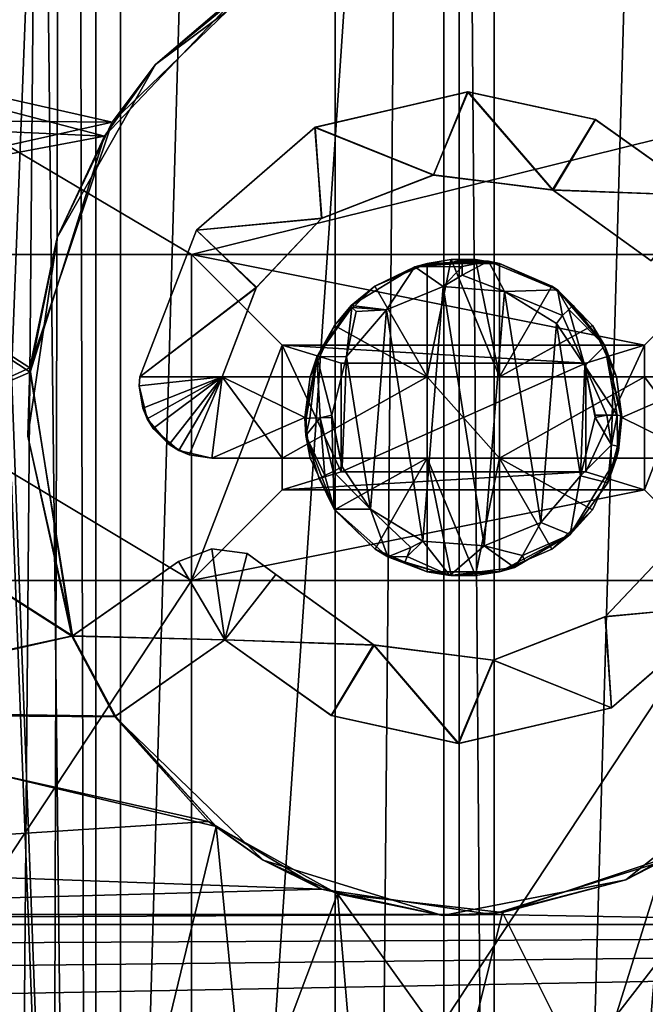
# Model space of a CAD drawing. Extents: x -3 to 104, y -79 to 161.
# Tile 122 of 203: x 38.69 to 45.59, y 58.63 to 69.51. Entities that reach past the tile are written whole.
import ezdxf

# ---------------------------------------------------------------- set-up
doc = ezdxf.new("R2010")
doc.units = 0
doc.header["$MEASUREMENT"] = 0

msp = doc.modelspace()

# ---------------------------------------------------------------- linework, layer by layer
for points in [[(42.169998, 130, -10.3), (38.459999, 0, -10.3), (38.459999, 130, -10.3)], [(42.169998, 0, -10.3), (38.459999, 0, -10.3), (42.169998, 130, -10.3)], [(42.169998, 0, -71.599998), (42.169998, 130, -71.599998), (43.369999, 130, -71.599998)], [(43.369999, 0, -71.599998), (42.169998, 0, -71.599998), (43.369999, 130, -71.599998)], [(42.169998, 130, -71.599998), (42.169998, 0, -10.3), (42.169998, 130, -10.3)], [(42.169998, 0, -71.599998), (42.169998, 0, -10.3), (42.169998, 130, -71.599998)], [(47.080002, 130, -10.3), (43.369999, 0, -10.3), (43.369999, 130, -10.3)], [(47.080002, 0, -10.3), (43.369999, 0, -10.3), (47.080002, 130, -10.3)], [(43.369999, 130, -10.3), (43.369999, 0, -71.599998), (43.369999, 130, -71.599998)], [(43.369999, 0, -10.3), (43.369999, 0, -71.599998), (43.369999, 130, -10.3)], [(39.471001, 29.076, 0.1), (39.238899, 116.759003, 0.1), (60.471001, 126.727997, 0.1)], [(39.471001, 29.076, 0.1), (60.471001, 126.727997, 0.1), (60.471001, 19.228001, 0.1)], [(39.528702, 112.523003), (39.528702, 23.4326), (96.9217, 124.593002)], [(39.528702, 23.4326), (96.9217, 5.4074), (96.9217, 124.593002)], [(5.1713, 6.7213, -72.699997), (95.428703, 123.278999, -72.699997), (5.1713, 123.278999, -72.699997)], [(5.1713, 6.7213, -72.699997), (95.428703, 6.7213, -72.699997), (95.428703, 123.278999, -72.699997)], [(38.492001, 29.4324, 0.1), (37.971001, 116.477997, 0.1), (39.238899, 116.759003, 0.1)], [(38.492001, 29.4324, 0.1), (39.238899, 116.759003, 0.1), (38.997101, 29.2971, 0.1)], [(38.997101, 29.2971, 0.1), (39.238899, 116.759003, 0.1), (39.471001, 29.076, 0.1)], [(38.526299, 112.041), (39.528702, 23.4326), (39.528702, 112.523003)], [(38.526299, 23.9153), (39.528702, 23.4326), (38.526299, 112.041)], [(39.799999, 96.800003, -76.900002), (38.599998, 65.599998, -76.900002), (38.599998, 96.800003, -76.900002)], [(39.799999, 96.800003, -76.900002), (39.799999, 33.200001, -76.900002), (38.599998, 65.599998, -76.900002)], [(43.538601, 88.392601, -74.699997), (39.799999, 33.200001, -74.699997), (39.799999, 96.800003, -74.699997)], [(39.799999, 33.200001, -76.900002), (39.799999, 96.800003, -76.900002), (39.799999, 33.200001, -74.699997)], [(39.799999, 33.200001, -74.699997), (39.799999, 96.800003, -76.900002), (39.799999, 96.800003, -74.699997)], [(43.538601, 37.607399, -74.699997), (39.799999, 33.200001, -74.699997), (43.538601, 88.392601, -74.699997)], [(43.927101, 87.905403, -74.699997), (43.927101, 38.094601, -74.699997), (43.538601, 88.392601, -74.699997)], [(43.927101, 38.094601, -74.699997), (43.538601, 37.607399, -74.699997), (43.538601, 88.392601, -74.699997)], [(47.803299, 83.812698, -74.699997), (43.927101, 38.094601, -74.699997), (43.927101, 87.905403, -74.699997)], [(37.971001, 29.478001, 18.9), (72.336403, 70.811302, 18.9), (9.6776, 87.4431, 18.9)], [(72.509804, 70.052002, 54.099998), (9.6776, 22.179501, 54.099998), (9.6776, 87.4431, 54.099998)], [(44.488499, 38.364899, -74.699997), (43.927101, 38.094601, -74.699997), (47.803299, 83.812698, -74.699997)], [(45.1115, 38.364899, -74.699997), (44.488499, 38.364899, -74.699997), (47.803299, 83.812698, -74.699997)], [(48.0476, 83.812698, -74.699997), (45.1115, 38.364899, -74.699997), (47.803299, 83.812698, -74.699997)], [(49.219101, 83.800003, -74.699997), (45.1115, 38.364899, -74.699997), (48.0476, 83.812698, -74.699997)], [(50.609001, 83.800003, -74.699997), (45.1115, 38.364899, -74.699997), (50.351398, 83.800003, -74.699997)], [(53.037399, 83.789101, -74.699997), (45.1115, 38.364899, -74.699997), (50.609001, 83.800003, -74.699997)], [(50.0172, 83.800003, -74.699997), (45.1115, 38.364899, -74.699997), (49.810902, 83.800003, -74.699997)], [(49.4767, 83.800003, -74.699997), (45.1115, 38.364899, -74.699997), (49.219101, 83.800003, -74.699997)], [(50.351398, 83.800003, -74.699997), (45.1115, 38.364899, -74.699997), (50.0172, 83.800003, -74.699997)], [(49.810902, 83.800003, -74.699997), (45.1115, 38.364899, -74.699997), (49.4767, 83.800003, -74.699997)], [(53.037399, 83.789101, -74.699997), (45.672901, 38.094601, -74.699997), (45.1115, 38.364899, -74.699997)], [(34.586399, 66.911301, 55.700001), (40.586399, 66.911301, 55.700001), (29.7864, 73.311302, 55.700001)], [(66.386398, 73.311302, 55.700001), (29.7864, 73.311302, 55.700001), (40.586399, 66.911301, 55.700001)], [(66.386398, 73.311302, 55.700001), (40.586399, 66.911301, 55.700001), (46.586399, 66.911301, 55.700001)], [(72.509804, 70.052002, 18.9), (72.336403, 70.811302, 18.9), (37.971001, 29.478001, 18.9)], [(40.187599, 69.0103, 69.852203), (41.411301, 70.019699, 68.837196), (41.8069, 70.221603, 69.775497)], [(40.187599, 69.0103, 69.852203), (41.8069, 70.221603, 69.775497), (41.186901, 69.869904, 70.499603)], [(72.509804, 70.052002, 54.099998), (10.1631, 21.570601, 54.099998), (9.6776, 22.179501, 54.099998)], [(72.509804, 21.570601, 54.099998), (10.1631, 21.570601, 54.099998), (72.509804, 70.052002, 54.099998)], [(39.238899, 29.196899, 18.9), (72.509804, 70.052002, 18.9), (37.971001, 29.478001, 18.9)], [(72.9953, 69.4431, 18.9), (72.509804, 70.052002, 18.9), (39.238899, 29.196899, 18.9)], [(34.400902, 69.570702, 68.8573), (41.411301, 70.019699, 68.837196), (39.7113, 68.373199, 68.938004)], [(39.7113, 68.373199, 68.938004), (41.411301, 70.019699, 68.837196), (40.187599, 69.0103, 69.852203)], [(34.3409, 69.606102, 70.507599), (39.626801, 68.218597, 70.599602), (41.186901, 69.869904, 70.499603)], [(39.626801, 68.218597, 70.599602), (40.187599, 69.0103, 69.852203), (41.186901, 69.869904, 70.499603)], [(34.3409, 69.606102, 70.507599), (35.426701, 68.410698, 70.582802), (39.626801, 68.218597, 70.599602)], [(35.435101, 68.416199, 68.929604), (34.400902, 69.570702, 68.8573), (39.7113, 68.373199, 68.938004)], [(80.207298, 56.689499, 18.9), (72.9953, 69.4431, 18.9), (39.238899, 29.196899, 18.9)], [(39.101398, 67.100304, 69.960098), (39.7113, 68.373199, 68.938004), (40.187599, 69.0103, 69.852203)], [(39.101398, 67.100304, 69.960098), (40.187599, 69.0103, 69.852203), (39.626801, 68.218597, 70.599602)], [(41.948399, 68.316902, 69.889397), (43.6334, 68.710899, 69.861), (43.255299, 67.790802, 69.914803)], [(43.6334, 68.710899, 69.861), (41.948399, 68.316902, 69.889397), (43.640301, 68.7108, 70.562202)], [(41.948399, 68.316902, 69.889397), (41.952, 68.318802, 70.590401), (43.640301, 68.7108, 70.562202)], [(41.952, 68.318802, 70.590401), (43.258099, 67.791199, 70.615799), (43.640301, 68.7108, 70.562202)], [(43.255299, 67.790802, 69.914803), (43.6334, 68.710899, 69.861), (44.570999, 67.625198, 69.918098)], [(43.640301, 68.7108, 70.562202), (43.258099, 67.791199, 70.615799), (44.5774, 67.622704, 70.619301)], [(44.570999, 67.625198, 69.918098), (43.6334, 68.710899, 69.861), (45.041698, 68.4039, 69.872002)], [(45.041698, 68.4039, 69.872002), (43.6334, 68.710899, 69.861), (43.640301, 68.7108, 70.562202)], [(43.640301, 68.7108, 70.562202), (44.5774, 67.622704, 70.619301), (45.0457, 68.4021, 70.573303)], [(45.041698, 68.4039, 69.872002), (43.640301, 68.7108, 70.562202), (45.0457, 68.4021, 70.573303)], [(35.426701, 68.410698, 70.582802), (35.900799, 67.521896, 70.633904), (39.626801, 68.218597, 70.599602)], [(35.91, 67.525803, 68.981003), (35.435101, 68.416199, 68.929604), (39.7113, 68.373199, 68.938004)], [(35.91, 67.525803, 68.981003), (39.7113, 68.373199, 68.938004), (38.7999, 65.658997, 69.0821)], [(38.7999, 65.658997, 69.0821), (39.7113, 68.373199, 68.938004), (39.101398, 67.100304, 69.960098)], [(40.640999, 67.181, 69.954697), (40.641701, 67.181999, 70.655602), (41.952, 68.318802, 70.590401)], [(41.948399, 68.316902, 69.889397), (40.640999, 67.181, 69.954697), (41.952, 68.318802, 70.590401)], [(40.640999, 67.181, 69.954697), (41.948399, 68.316902, 69.889397), (42.022499, 67.312103, 69.944801)], [(40.641701, 67.181999, 70.655602), (42.019299, 67.309799, 70.646004), (41.952, 68.318802, 70.590401)], [(42.022499, 67.312103, 69.944801), (41.948399, 68.316902, 69.889397), (43.255299, 67.790802, 69.914803)], [(41.952, 68.318802, 70.590401), (42.019299, 67.309799, 70.646004), (43.258099, 67.791199, 70.615799)], [(44.570999, 67.625198, 69.918098), (45.041698, 68.4039, 69.872002), (46.219898, 67.565697, 69.911903)], [(45.0457, 68.4021, 70.573303), (44.5774, 67.622704, 70.619301), (46.219898, 67.565697, 70.612999)], [(46.219898, 67.565697, 69.911903), (45.041698, 68.4039, 69.872002), (45.0457, 68.4021, 70.573303)], [(46.219898, 67.565697, 69.911903), (45.0457, 68.4021, 70.573303), (46.219898, 67.565697, 70.612999)], [(35.900799, 67.521896, 70.633904), (38.805401, 65.614197, 70.737), (39.626801, 68.218597, 70.599602)], [(38.805401, 65.614197, 70.737), (39.101398, 67.100304, 69.960098), (39.626801, 68.218597, 70.599602)], [(42.019299, 67.309799, 70.646004), (42.022499, 67.312103, 69.944801), (43.258099, 67.791199, 70.615799)], [(42.022499, 67.312103, 69.944801), (43.255299, 67.790802, 69.914803), (43.258099, 67.791199, 70.615799)], [(43.255299, 67.790802, 69.914803), (44.570999, 67.625198, 69.918098), (43.258099, 67.791199, 70.615799)], [(43.258099, 67.791199, 70.615799), (44.570999, 67.625198, 69.918098), (44.5774, 67.622704, 70.619301)], [(44.570999, 67.625198, 69.918098), (46.219898, 67.565697, 69.911903), (45.657101, 66.843803, 69.954002)], [(44.570999, 67.625198, 69.918098), (45.657101, 66.843803, 69.954002), (44.5774, 67.622704, 70.619301)], [(44.5774, 67.622704, 70.619301), (45.657101, 66.843803, 70.654999), (46.219898, 67.565697, 70.612999)], [(44.5774, 67.622704, 70.619301), (45.657101, 66.843803, 69.954002), (45.657101, 66.843803, 70.654999)], [(35.900799, 67.521896, 70.633904), (36.3638, 64.559196, 70.782997), (38.805401, 65.614197, 70.737)], [(36.3722, 64.552299, 69.1306), (35.91, 67.525803, 68.981003), (38.7999, 65.658997, 69.0821)], [(40.640999, 67.181, 69.954697), (42.022499, 67.312103, 69.944801), (41.301899, 66.550301, 69.986603)], [(40.641701, 67.181999, 70.655602), (41.298901, 66.545403, 70.687798), (42.019299, 67.309799, 70.646004)], [(41.298901, 66.545403, 70.687798), (41.301899, 66.550301, 69.986603), (42.019299, 67.309799, 70.646004)], [(41.301899, 66.550301, 69.986603), (42.022499, 67.312103, 69.944801), (42.019299, 67.309799, 70.646004)], [(40.641701, 67.181999, 70.655602), (40.014702, 65.561401, 70.738602), (41.298901, 66.545403, 70.687798)], [(40.014702, 65.561401, 70.037598), (40.014702, 65.561401, 70.738602), (40.641701, 67.181999, 70.655602)], [(40.640999, 67.181, 69.954697), (40.014702, 65.561401, 70.037598), (40.641701, 67.181999, 70.655602)], [(40.014702, 65.561401, 70.037598), (40.640999, 67.181, 69.954697), (41.301899, 66.550301, 69.986603)], [(38.7999, 65.658997, 69.0821), (39.101398, 67.100304, 69.960098), (38.778599, 64.906799, 70.068703)], [(38.778599, 64.906799, 70.068703), (39.101398, 67.100304, 69.960098), (38.805401, 65.614197, 70.737)], [(34.586399, 66.911301, 55.700001), (40.586399, 63.311298, 55.700001), (40.586399, 66.911301, 55.700001)], [(34.586399, 63.311298, 55.700001), (40.586399, 63.311298, 55.700001), (34.586399, 66.911301, 55.700001)], [(40.586399, 66.911301, 55.700001), (40.586399, 66.911301, 57.200001), (46.586399, 66.911301, 55.700001)], [(46.586399, 66.911301, 55.700001), (40.586399, 66.911301, 57.200001), (46.586399, 66.911301, 57.200001)], [(40.586399, 63.311298, 55.700001), (40.586399, 63.311298, 57.200001), (40.586399, 66.911301, 55.700001)], [(40.586399, 66.911301, 55.700001), (40.586399, 63.311298, 57.200001), (40.586399, 66.911301, 57.200001)], [(45.586399, 65.911301, 57.5), (40.586399, 66.911301, 57.200001), (41.586399, 65.911301, 57.5)], [(46.586399, 66.911301, 57.200001), (40.586399, 66.911301, 57.200001), (45.586399, 65.911301, 57.5)], [(40.586399, 66.911301, 57.200001), (40.586399, 63.311298, 57.200001), (41.586399, 65.911301, 57.5)], [(45.586399, 64.311302, 57.5), (46.586399, 66.911301, 57.200001), (45.586399, 65.911301, 57.5)], [(46.586399, 63.311298, 57.200001), (46.586399, 66.911301, 57.200001), (45.586399, 64.311302, 57.5)], [(42.6106, 66.563904, 69.9823), (43.049, 66.776398, 70.936699), (43.186298, 66.814903, 69.967499)], [(43.186298, 66.814903, 69.967499), (43.186298, 65.561302, 70.030296), (42.6106, 66.563904, 69.9823)], [(43.5714, 66.841904, 71.035896), (43.8652, 66.838997, 70.931099), (43.049, 66.776398, 70.936699)], [(43.5714, 66.841904, 71.035896), (43.049, 66.776398, 70.936699), (43.572399, 66.779198, 71.1362)], [(43.049, 66.776398, 70.936699), (43.8652, 66.838997, 70.931099), (43.186298, 66.814903, 69.967499)], [(43.186298, 66.814903, 69.967499), (43.452, 66.856102, 58.200001), (43.186298, 66.814903, 58.200001)], [(43.186298, 66.814903, 69.967499), (43.986401, 66.814903, 69.964203), (43.452, 66.856102, 58.200001)], [(43.452, 66.856102, 58.200001), (43.186298, 65.561302, 58.200001), (43.186298, 66.814903, 58.200001)], [(43.986401, 65.561302, 58.200001), (43.186298, 65.561302, 58.200001), (43.452, 66.856102, 58.200001)], [(43.186298, 66.814903, 69.967499), (43.8652, 66.838997, 70.931099), (43.986401, 66.814903, 69.964203)], [(43.186298, 65.561302, 58.200001), (43.186298, 66.814903, 69.967499), (43.186298, 66.814903, 58.200001)], [(43.186298, 65.561302, 58.200001), (43.186298, 65.561302, 70.030296), (43.186298, 66.814903, 69.967499)], [(43.986401, 66.814903, 69.964203), (43.720798, 66.856102, 58.200001), (43.452, 66.856102, 58.200001)], [(43.720798, 66.856102, 58.200001), (43.986401, 65.561302, 58.200001), (43.452, 66.856102, 58.200001)], [(43.5714, 66.841904, 71.035896), (43.572399, 66.779198, 71.1362), (43.8652, 66.838997, 70.931099)], [(43.572399, 66.779198, 71.1362), (43.573601, 66.682602, 71.204399), (43.8652, 66.838997, 70.931099)], [(43.573601, 66.682602, 71.204399), (44.0396, 66.5028, 71.230598), (43.8652, 66.838997, 70.931099)], [(43.986401, 66.814903, 69.964203), (43.986401, 66.814903, 58.200001), (43.720798, 66.856102, 58.200001)], [(43.986401, 66.814903, 58.200001), (43.986401, 65.561302, 58.200001), (43.720798, 66.856102, 58.200001)], [(44.623501, 66.521202, 70.9403), (43.8652, 66.838997, 70.931099), (44.0396, 66.5028, 71.230598)], [(43.8652, 66.838997, 70.931099), (44.623501, 66.521202, 70.9403), (43.986401, 66.814903, 69.964203)], [(43.986401, 66.814903, 69.964203), (44.623501, 66.521202, 70.9403), (44.562099, 66.564003, 69.974297)], [(43.986401, 66.814903, 69.964203), (43.986401, 65.561302, 58.200001), (43.986401, 66.814903, 58.200001)], [(43.9865, 65.561302, 70.0271), (43.986401, 65.561302, 58.200001), (43.986401, 66.814903, 69.964203)], [(43.986401, 66.814903, 69.964203), (44.562099, 66.564003, 69.974297), (43.9865, 65.561302, 70.0271)], [(43.049, 66.776398, 70.936699), (42.3493, 66.348999, 70.956001), (42.736, 66.299698, 71.246201)], [(42.3493, 66.348999, 70.956001), (43.049, 66.776398, 70.936699), (42.6106, 66.563904, 69.9823)], [(43.049, 66.776398, 70.936699), (42.736, 66.299698, 71.246201), (43.363098, 66.5578, 71.230499)], [(43.572399, 66.779198, 71.1362), (43.049, 66.776398, 70.936699), (43.363098, 66.5578, 71.230499)], [(43.572399, 66.779198, 71.1362), (43.363098, 66.5578, 71.230499), (43.573601, 66.682602, 71.204399)], [(43.573601, 66.682602, 71.204399), (43.363098, 66.5578, 71.230499), (44.0396, 66.5028, 71.230598)], [(40.014702, 65.561401, 70.037598), (41.301899, 66.550301, 69.986603), (40.924198, 65.561302, 70.036201)], [(40.014702, 65.561401, 70.738602), (40.924198, 65.561302, 70.737198), (41.298901, 66.545403, 70.687798)], [(40.924198, 65.561302, 70.036201), (41.301899, 66.550301, 69.986603), (41.298901, 66.545403, 70.687798)], [(40.924198, 65.561302, 70.737198), (40.924198, 65.561302, 70.036201), (41.298901, 66.545403, 70.687798)], [(42.162701, 66.128899, 70.005699), (42.3493, 66.348999, 70.956001), (42.6106, 66.563904, 69.9823)], [(43.186298, 65.561302, 70.030296), (42.162701, 66.128899, 70.005699), (42.6106, 66.563904, 69.9823)], [(42.736, 66.299698, 71.246201), (43.139599, 63.746101, 71.362602), (43.363098, 66.5578, 71.230499)], [(43.363098, 66.5578, 71.230499), (43.139599, 63.746101, 71.362602), (43.816399, 63.693298, 71.362099)], [(43.363098, 66.5578, 71.230499), (43.816399, 63.693298, 71.362099), (44.0396, 66.5028, 71.230598)], [(44.0396, 66.5028, 71.230598), (43.816399, 63.693298, 71.362099), (44.4422, 63.952999, 71.348503)], [(45.009998, 66.128998, 69.994102), (43.9865, 65.561302, 70.0271), (44.562099, 66.564003, 69.974297)], [(44.679199, 66.236801, 71.221703), (44.623501, 66.521202, 70.9403), (44.0396, 66.5028, 71.230598)], [(44.679199, 66.236801, 71.221703), (44.0396, 66.5028, 71.230598), (44.615501, 66.148903, 71.246101)], [(44.0396, 66.5028, 71.230598), (44.4422, 63.952999, 71.348503), (44.615501, 66.148903, 71.246101)], [(44.623501, 66.521202, 70.9403), (45.009998, 66.128998, 69.994102), (44.562099, 66.564003, 69.974297)], [(44.749401, 66.305298, 71.153702), (44.623501, 66.521202, 70.9403), (44.679199, 66.236801, 71.221703)], [(44.7962, 66.348503, 71.052902), (45.146702, 65.902603, 70.962097), (44.623501, 66.521202, 70.9403)], [(44.7962, 66.348503, 71.052902), (44.623501, 66.521202, 70.9403), (44.749401, 66.305298, 71.153702)], [(44.623501, 66.521202, 70.9403), (45.146702, 65.902603, 70.962097), (45.009998, 66.128998, 69.994102)], [(42.3545, 66.326401, 71.062599), (42.3493, 66.348999, 70.956001), (41.969002, 65.780197, 70.9795)], [(41.969002, 65.780197, 70.9795), (42.3493, 66.348999, 70.956001), (42.162701, 66.128899, 70.005699)], [(42.3545, 66.326401, 71.062599), (41.969002, 65.780197, 70.9795), (42.2962, 65.787102, 71.273399)], [(42.3545, 66.326401, 71.062599), (42.2962, 65.787102, 71.273399), (42.403, 66.284103, 71.163597)], [(42.403, 66.284103, 71.163597), (42.2962, 65.787102, 71.273399), (42.736, 66.299698, 71.246201)], [(42.2962, 65.787102, 71.273399), (42.561901, 64.099197, 71.349899), (42.736, 66.299698, 71.246201)], [(42.3545, 66.326401, 71.062599), (42.736, 66.299698, 71.246201), (42.3493, 66.348999, 70.956001)], [(42.3545, 66.326401, 71.062599), (42.403, 66.284103, 71.163597), (42.736, 66.299698, 71.246201)], [(42.736, 66.299698, 71.246201), (42.561901, 64.099197, 71.349899), (43.139599, 63.746101, 71.362602)], [(44.749401, 66.305298, 71.153702), (44.679199, 66.236801, 71.221703), (44.927502, 65.682198, 71.2677)], [(44.7962, 66.348503, 71.052902), (44.749401, 66.305298, 71.153702), (45.146702, 65.902603, 70.962097)], [(44.749401, 66.305298, 71.153702), (44.927502, 65.682198, 71.2677), (45.146702, 65.902603, 70.962097)], [(44.615501, 66.148903, 71.246101), (44.4422, 63.952999, 71.348503), (44.880001, 64.465599, 71.324402)], [(44.679199, 66.236801, 71.221703), (44.615501, 66.148903, 71.246101), (44.927502, 65.682198, 71.2677)], [(44.615501, 66.148903, 71.246101), (44.880001, 64.465599, 71.324402), (44.927502, 65.682198, 71.2677)], [(41.895199, 65.561302, 70.034401), (41.969002, 65.780197, 70.9795), (42.162701, 66.128899, 70.005699)], [(43.186298, 65.561302, 70.030296), (41.895199, 65.561302, 70.034401), (42.162701, 66.128899, 70.005699)], [(45.2775, 65.561302, 70.020599), (43.9865, 65.561302, 70.0271), (45.009998, 66.128998, 69.994102)], [(45.009998, 66.128998, 69.994102), (45.146702, 65.902603, 70.962097), (45.2775, 65.561302, 70.020599)], [(41.586399, 65.911301, 57.5), (40.586399, 63.311298, 57.200001), (41.586399, 64.311302, 57.5)], [(41.586399, 65.911301, 57.5), (42.236401, 65.711304, 57.5), (44.936401, 65.711304, 57.5)], [(41.586399, 65.911301, 57.5), (44.936401, 65.711304, 57.5), (45.586399, 65.911301, 57.5)], [(42.236401, 64.511299, 57.5), (42.236401, 65.711304, 57.5), (41.586399, 65.911301, 57.5)], [(41.586399, 64.311302, 57.5), (42.236401, 64.511299, 57.5), (41.586399, 65.911301, 57.5)], [(45.281898, 65.136101, 71.165298), (45.146702, 65.902603, 70.962097), (44.927502, 65.682198, 71.2677)], [(44.936401, 64.511299, 57.5), (45.586399, 64.311302, 57.5), (45.586399, 65.911301, 57.5)], [(44.936401, 64.511299, 57.5), (45.586399, 65.911301, 57.5), (44.936401, 65.711304, 57.5)], [(45.323799, 65.129898, 71.079201), (45.146702, 65.902603, 70.962097), (45.281898, 65.136101, 71.165298)], [(45.3363, 65.119499, 70.991501), (45.146702, 65.902603, 70.962097), (45.323799, 65.129898, 71.079201)], [(45.146702, 65.902603, 70.962097), (45.2775, 65.561302, 70.721603), (45.2775, 65.561302, 70.020599)], [(45.146702, 65.902603, 70.962097), (45.3363, 65.119499, 70.991501), (45.2775, 65.561302, 70.721603)], [(41.969002, 65.780197, 70.9795), (41.836399, 65.103104, 71.006203), (41.849602, 65.1008, 71.094398)], [(41.836399, 65.103104, 71.006203), (41.969002, 65.780197, 70.9795), (41.895199, 65.561302, 70.735802)], [(41.969002, 65.780197, 70.9795), (41.849602, 65.1008, 71.094398), (41.8922, 65.102699, 71.180496)], [(41.969002, 65.780197, 70.9795), (41.8922, 65.102699, 71.180496), (42.0037, 65.1092, 71.275299)], [(41.895199, 65.561302, 70.735802), (41.969002, 65.780197, 70.9795), (41.895199, 65.561302, 70.034401)], [(41.969002, 65.780197, 70.9795), (42.136002, 65.139297, 71.304901), (42.2962, 65.787102, 71.273399)], [(41.969002, 65.780197, 70.9795), (42.0037, 65.1092, 71.275299), (42.136002, 65.139297, 71.304901)], [(42.136002, 65.139297, 71.304901), (42.248299, 64.566597, 71.330597), (42.2962, 65.787102, 71.273399)], [(42.236401, 65.711304, 57.5), (44.936401, 65.711304, 58.200001), (44.936401, 65.711304, 57.5)], [(42.236401, 65.711304, 58.200001), (44.936401, 65.711304, 58.200001), (42.236401, 65.711304, 57.5)], [(42.236401, 64.511299, 57.5), (42.236401, 64.511299, 58.200001), (42.236401, 65.711304, 57.5)], [(42.236401, 65.711304, 57.5), (42.236401, 64.511299, 58.200001), (42.236401, 65.711304, 58.200001)], [(42.236401, 64.511299, 58.200001), (44.936401, 65.711304, 58.200001), (42.236401, 65.711304, 58.200001)], [(42.236401, 64.511299, 58.200001), (44.936401, 64.511299, 58.200001), (44.936401, 65.711304, 58.200001)], [(42.2962, 65.787102, 71.273399), (42.248299, 64.566597, 71.330597), (42.561901, 64.099197, 71.349899)], [(44.936401, 64.511299, 58.200001), (44.936401, 64.511299, 57.5), (44.936401, 65.711304, 58.200001)], [(44.936401, 65.711304, 58.200001), (44.936401, 64.511299, 57.5), (44.936401, 65.711304, 57.5)], [(36.3638, 64.559196, 70.782997), (39.271999, 62.700699, 70.863602), (38.805401, 65.614197, 70.737)], [(36.3722, 64.552299, 69.1306), (38.7999, 65.658997, 69.0821), (39.262798, 62.6968, 69.2118)], [(38.599998, 65.599998, -76.900002), (39.799999, 33.200001, -76.900002), (38.599998, 64.400002, -76.900002)], [(39.262798, 62.6968, 69.2118), (38.7999, 65.658997, 69.0821), (38.778599, 64.906799, 70.068703)], [(39.271999, 62.700699, 70.863602), (38.778599, 64.906799, 70.068703), (38.805401, 65.614197, 70.737)], [(44.927502, 65.682198, 71.2677), (44.880001, 64.465599, 71.324402), (45.039101, 65.111397, 71.294296)], [(45.1712, 65.138496, 71.261002), (44.927502, 65.682198, 71.2677), (45.039101, 65.138901, 71.293098)], [(45.281898, 65.136101, 71.165298), (44.927502, 65.682198, 71.2677), (45.1712, 65.138496, 71.261002)], [(44.927502, 65.682198, 71.2677), (45.039101, 65.111397, 71.294296), (45.039101, 65.138901, 71.293098)], [(40.014702, 65.561401, 70.738602), (40.0084, 65.461304, 70.743599), (40.924198, 65.561302, 70.737198)], [(40.0084, 65.461304, 70.042397), (40.014702, 65.561401, 70.037598), (40.924198, 65.561302, 70.036201)], [(40.0084, 65.461304, 70.042397), (40.0084, 65.461304, 70.743599), (40.014702, 65.561401, 70.738602)], [(40.014702, 65.561401, 70.037598), (40.0084, 65.461304, 70.042397), (40.014702, 65.561401, 70.738602)], [(40.0084, 65.461304, 70.743599), (40.0476, 65.213898, 70.754898), (40.924198, 65.561302, 70.737198)], [(40.095699, 65.0979, 70.059402), (40.0084, 65.461304, 70.042397), (40.924198, 65.561302, 70.036201)], [(40.0476, 65.213898, 70.754898), (40.161301, 64.990898, 70.764999), (40.924198, 65.561302, 70.737198)], [(40.338402, 64.814003, 70.072403), (40.095699, 65.0979, 70.059402), (40.924198, 65.561302, 70.036201)], [(40.161301, 64.990898, 70.764999), (40.4454, 64.748398, 70.776001), (40.924198, 65.561302, 70.737198)], [(40.338402, 64.814003, 70.072403), (40.924198, 65.561302, 70.036201), (40.561298, 64.700401, 70.077301)], [(40.924198, 65.561302, 70.737198), (40.4454, 64.748398, 70.776001), (40.8083, 64.661301, 70.779297)], [(40.561298, 64.700401, 70.077301), (40.924198, 65.561302, 70.036201), (40.8083, 64.661301, 70.0784)], [(40.924198, 65.561302, 70.737198), (40.8083, 64.661301, 70.779297), (41.836399, 65.111298, 70.7575)], [(40.8083, 64.661301, 70.0784), (40.924198, 65.561302, 70.036201), (41.586399, 64.661301, 70.0774)], [(40.924198, 65.561302, 70.737198), (41.836399, 65.111298, 70.7575), (41.895199, 65.561302, 70.735802)], [(41.586399, 64.661301, 70.0774), (40.924198, 65.561302, 70.036201), (41.586399, 65.561302, 70.0354)], [(40.924198, 65.561302, 70.036201), (40.924198, 65.561302, 70.737198), (41.586399, 65.561302, 70.0354)], [(41.586399, 65.561302, 70.0354), (40.924198, 65.561302, 70.737198), (41.895199, 65.561302, 70.735802)], [(41.586399, 65.561302, 58.200001), (41.895199, 65.561302, 70.034401), (43.186298, 65.561302, 58.200001)], [(41.586399, 65.561302, 58.200001), (41.586399, 65.561302, 70.0354), (41.895199, 65.561302, 70.034401)], [(41.586399, 65.561302, 70.0354), (41.895199, 65.561302, 70.735802), (41.895199, 65.561302, 70.034401)], [(41.586399, 64.661301, 58.200001), (41.586399, 65.561302, 70.0354), (41.586399, 65.561302, 58.200001)], [(41.586399, 64.661301, 58.200001), (41.586399, 64.661301, 70.0774), (41.586399, 65.561302, 70.0354)], [(43.186298, 65.561302, 58.200001), (41.586399, 64.661301, 58.200001), (41.586399, 65.561302, 58.200001)], [(43.186298, 64.661301, 58.200001), (41.586399, 64.661301, 58.200001), (43.186298, 65.561302, 58.200001)], [(41.836399, 65.103104, 71.006203), (41.895199, 65.561302, 70.735802), (41.836399, 65.111298, 70.7575)], [(43.186298, 65.561302, 58.200001), (41.895199, 65.561302, 70.034401), (43.186298, 65.561302, 70.030296)], [(43.986401, 65.561302, 58.200001), (43.986401, 64.661301, 58.200001), (43.186298, 65.561302, 58.200001)], [(43.986401, 64.661301, 58.200001), (43.186298, 64.661301, 58.200001), (43.186298, 65.561302, 58.200001)], [(43.986401, 65.561302, 58.200001), (45.2775, 65.561302, 70.020599), (45.586399, 65.561302, 58.200001)], [(43.986401, 65.561302, 58.200001), (43.9865, 65.561302, 70.0271), (45.2775, 65.561302, 70.020599)], [(45.586399, 64.661301, 58.200001), (43.986401, 64.661301, 58.200001), (45.586399, 65.561302, 58.200001)], [(45.586399, 65.561302, 58.200001), (43.986401, 64.661301, 58.200001), (43.986401, 65.561302, 58.200001)], [(45.2775, 65.561302, 70.721603), (45.336399, 65.111298, 70.742599), (46.364399, 65.561302, 70.714897)], [(45.2775, 65.561302, 70.721603), (45.3363, 65.119499, 70.991501), (45.336399, 65.111298, 70.742599)], [(45.586399, 65.561302, 58.200001), (45.2775, 65.561302, 70.020599), (45.5863, 65.561302, 70.018799)], [(45.2775, 65.561302, 70.020599), (45.2775, 65.561302, 70.721603), (45.5863, 65.561302, 70.018799)], [(45.5863, 65.561302, 70.018799), (45.2775, 65.561302, 70.721603), (46.364399, 65.561302, 70.714897)], [(45.336399, 65.111298, 70.742599), (46.2486, 64.661301, 70.757797), (46.364399, 65.561302, 70.714897)], [(46.2486, 64.661301, 70.056702), (45.5863, 65.561302, 70.018799), (46.364498, 65.561302, 70.013901)], [(45.586399, 64.661301, 70.060799), (45.5863, 65.561302, 70.018799), (46.2486, 64.661301, 70.056702)], [(46.364498, 65.561302, 70.013901), (45.5863, 65.561302, 70.018799), (46.364399, 65.561302, 70.714897)], [(45.5863, 65.561302, 70.018799), (45.586399, 64.661301, 58.200001), (45.586399, 65.561302, 58.200001)], [(45.586399, 64.661301, 70.060799), (45.586399, 64.661301, 58.200001), (45.5863, 65.561302, 70.018799)], [(40.0084, 65.461304, 70.042397), (40.0476, 65.213898, 70.754898), (40.0084, 65.461304, 70.743599)], [(40.0084, 65.461304, 70.042397), (40.095699, 65.0979, 70.059402), (40.0476, 65.213898, 70.754898)], [(40.095699, 65.0979, 70.059402), (40.161301, 64.990898, 70.764999), (40.0476, 65.213898, 70.754898)], [(40.095699, 65.0979, 70.059402), (40.338402, 64.814003, 70.072403), (40.161301, 64.990898, 70.764999)], [(40.8083, 64.661301, 70.779297), (41.895199, 64.661301, 70.777802), (41.836399, 65.111298, 70.7575)], [(41.836399, 65.111298, 70.7575), (41.848, 64.911201, 71.013603), (41.836399, 65.103104, 71.006203)], [(41.836399, 65.111298, 70.7575), (41.895199, 64.661301, 70.777802), (41.848, 64.911201, 71.013603)], [(41.836399, 65.103104, 71.006203), (41.848, 64.911201, 71.013603), (41.849602, 65.1008, 71.094398)], [(41.848, 64.911201, 71.013603), (42.0037, 65.1092, 71.275299), (41.8922, 65.102699, 71.180496)], [(42.055401, 64.470299, 71.244904), (42.0037, 65.1092, 71.275299), (41.848, 64.911201, 71.013603)], [(41.849602, 65.1008, 71.094398), (41.848, 64.911201, 71.013603), (41.8922, 65.102699, 71.180496)], [(42.0037, 65.1092, 71.275299), (42.136002, 65.111702, 71.306198), (42.136002, 65.139297, 71.304901)], [(42.1506, 64.513603, 71.311798), (42.136002, 65.111702, 71.306198), (42.0037, 65.1092, 71.275299)], [(42.055401, 64.470299, 71.244904), (42.1506, 64.513603, 71.311798), (42.0037, 65.1092, 71.275299)], [(42.136002, 65.139297, 71.304901), (42.136002, 65.111702, 71.306198), (42.248299, 64.566597, 71.330597)], [(42.1506, 64.513603, 71.311798), (42.248299, 64.566597, 71.330597), (42.136002, 65.111702, 71.306198)], [(45.220798, 64.810501, 71.2183), (45.039101, 65.111397, 71.294296), (44.880001, 64.465599, 71.324402)], [(45.1712, 65.138496, 71.261002), (45.039101, 65.138901, 71.293098), (45.039101, 65.111397, 71.294296)], [(45.220798, 64.810501, 71.2183), (45.1712, 65.138496, 71.261002), (45.039101, 65.111397, 71.294296)], [(45.220798, 64.810501, 71.2183), (45.281898, 65.136101, 71.165298), (45.1712, 65.138496, 71.261002)], [(45.285702, 64.793297, 71.115501), (45.281898, 65.136101, 71.165298), (45.220798, 64.810501, 71.2183)], [(45.336399, 65.111298, 70.742599), (45.2775, 64.661301, 70.763603), (46.2486, 64.661301, 70.757797)], [(45.2775, 64.661301, 70.763603), (45.336399, 65.111298, 70.742599), (45.297298, 64.747101, 71.006104)], [(45.285702, 64.793297, 71.115501), (45.323799, 65.129898, 71.079201), (45.281898, 65.136101, 71.165298)], [(45.285702, 64.793297, 71.115501), (45.3363, 65.119499, 70.991501), (45.323799, 65.129898, 71.079201)], [(45.285702, 64.793297, 71.115501), (45.297298, 64.747101, 71.006104), (45.3363, 65.119499, 70.991501)], [(45.336399, 65.111298, 70.742599), (45.3363, 65.119499, 70.991501), (45.297298, 64.747101, 71.006104)], [(40.338402, 64.814003, 70.072403), (40.4454, 64.748398, 70.776001), (40.161301, 64.990898, 70.764999)], [(39.262798, 62.6968, 69.2118), (38.778599, 64.906799, 70.068703), (39.266602, 62.697899, 70.162598)], [(39.266602, 62.697899, 70.162598), (38.778599, 64.906799, 70.068703), (39.271999, 62.700699, 70.863602)], [(41.895199, 64.661301, 70.777802), (42.158199, 64.099998, 71.043602), (41.848, 64.911201, 71.013603)], [(41.994099, 64.439697, 71.141296), (41.848, 64.911201, 71.013603), (42.158199, 64.099998, 71.043602)], [(41.994099, 64.439697, 71.141296), (42.055401, 64.470299, 71.244904), (41.848, 64.911201, 71.013603)], [(40.338402, 64.814003, 70.072403), (40.561298, 64.700401, 70.077301), (40.4454, 64.748398, 70.776001)], [(40.561298, 64.700401, 70.077301), (40.8083, 64.661301, 70.779297), (40.4454, 64.748398, 70.776001)], [(45.220798, 64.810501, 71.2183), (44.880001, 64.465599, 71.324402), (45.180599, 64.388603, 71.020302)], [(45.285702, 64.793297, 71.115501), (45.220798, 64.810501, 71.2183), (45.180599, 64.388603, 71.020302)], [(45.285702, 64.793297, 71.115501), (45.180599, 64.388603, 71.020302), (45.297298, 64.747101, 71.006104)], [(45.2775, 64.661301, 70.763603), (45.297298, 64.747101, 71.006104), (45.180599, 64.388603, 71.020302)], [(40.561298, 64.700401, 70.077301), (40.8083, 64.661301, 70.0784), (40.8083, 64.661301, 70.779297)], [(41.895199, 64.661301, 70.777802), (40.8083, 64.661301, 70.779297), (41.586399, 64.661301, 70.0774)], [(40.8083, 64.661301, 70.779297), (40.8083, 64.661301, 70.0784), (41.586399, 64.661301, 70.0774)], [(41.895199, 64.661301, 70.777802), (41.586399, 64.661301, 70.0774), (41.895199, 64.661301, 70.076401)], [(41.586399, 64.661301, 70.0774), (41.586399, 64.661301, 58.200001), (41.895199, 64.661301, 70.076401)], [(41.895199, 64.661301, 70.076401), (41.586399, 64.661301, 58.200001), (43.186298, 64.661301, 58.200001)], [(41.895199, 64.661301, 70.076401), (43.186298, 64.661301, 58.200001), (43.186298, 64.661301, 70.072403)], [(42.162701, 64.093498, 70.1007), (42.158199, 64.099998, 71.043602), (41.895199, 64.661301, 70.777802)], [(41.895199, 64.661301, 70.076401), (42.162701, 64.093498, 70.1007), (41.895199, 64.661301, 70.777802)], [(41.895199, 64.661301, 70.076401), (43.186298, 64.661301, 70.072403), (42.162701, 64.093498, 70.1007)], [(42.162701, 64.093498, 70.1007), (43.186298, 64.661301, 70.072403), (42.610699, 63.658501, 70.117897)], [(43.186298, 64.661301, 70.072403), (43.186298, 63.4076, 70.126503), (42.610699, 63.658501, 70.117897)], [(43.986401, 64.661301, 58.200001), (43.720798, 63.366402, 58.200001), (43.186298, 64.661301, 58.200001)], [(43.720798, 63.366402, 58.200001), (43.452, 63.366402, 58.200001), (43.186298, 64.661301, 58.200001)], [(43.452, 63.366402, 58.200001), (43.186298, 63.4076, 58.200001), (43.186298, 64.661301, 58.200001)], [(43.186298, 63.4076, 58.200001), (43.186298, 64.661301, 70.072403), (43.186298, 64.661301, 58.200001)], [(43.186298, 63.4076, 58.200001), (43.186298, 63.4076, 70.126503), (43.186298, 64.661301, 70.072403)], [(43.986401, 63.4076, 58.200001), (43.720798, 63.366402, 58.200001), (43.986401, 64.661301, 58.200001)], [(43.986401, 64.661301, 70.069099), (43.986401, 64.661301, 58.200001), (45.2775, 64.661301, 70.062599)], [(45.2775, 64.661301, 70.062599), (43.986401, 64.661301, 58.200001), (45.586399, 64.661301, 58.200001)], [(43.986401, 64.661301, 70.069099), (43.986401, 63.4076, 58.200001), (43.986401, 64.661301, 58.200001)], [(43.986401, 63.4076, 70.123299), (43.986401, 63.4076, 58.200001), (43.986401, 64.661301, 70.069099)], [(43.986401, 64.661301, 70.069099), (44.562099, 63.6586, 70.109901), (43.986401, 63.4076, 70.123299)], [(43.986401, 64.661301, 70.069099), (45.2775, 64.661301, 70.062599), (45.010101, 64.093597, 70.089104)], [(43.986401, 64.661301, 70.069099), (45.010101, 64.093597, 70.089104), (44.562099, 63.6586, 70.109901)], [(44.765301, 63.818298, 71.043999), (45.2775, 64.661301, 70.763603), (45.180599, 64.388603, 71.020302)], [(45.010101, 64.093597, 70.089104), (45.2775, 64.661301, 70.763603), (44.765301, 63.818298, 71.043999)], [(45.010101, 64.093597, 70.089104), (45.2775, 64.661301, 70.062599), (45.2775, 64.661301, 70.763603)], [(45.2775, 64.661301, 70.763603), (45.586399, 64.661301, 70.060799), (46.2486, 64.661301, 70.757797)], [(45.2775, 64.661301, 70.763603), (45.2775, 64.661301, 70.062599), (45.586399, 64.661301, 70.060799)], [(45.2775, 64.661301, 70.062599), (45.586399, 64.661301, 58.200001), (45.586399, 64.661301, 70.060799)], [(46.2486, 64.661301, 70.757797), (45.586399, 64.661301, 70.060799), (46.2486, 64.661301, 70.056702)], [(35.4557, 61.839901, 69.238197), (36.3722, 64.552299, 69.1306), (39.262798, 62.6968, 69.2118)], [(36.3638, 64.559196, 70.782997), (35.466999, 61.875301, 70.8899), (39.271999, 62.700699, 70.863602)], [(41.586399, 64.311302, 57.5), (45.586399, 64.311302, 57.5), (44.936401, 64.511299, 57.5)], [(41.586399, 64.311302, 57.5), (44.936401, 64.511299, 57.5), (42.236401, 64.511299, 57.5)], [(42.055401, 64.470299, 71.244904), (42.158199, 64.099998, 71.043602), (42.1506, 64.513603, 71.311798)], [(42.1506, 64.513603, 71.311798), (42.561901, 64.099197, 71.349899), (42.248299, 64.566597, 71.330597)], [(42.1506, 64.513603, 71.311798), (42.158199, 64.099998, 71.043602), (42.561901, 64.099197, 71.349899)], [(44.936401, 64.511299, 57.5), (42.236401, 64.511299, 58.200001), (42.236401, 64.511299, 57.5)], [(44.936401, 64.511299, 58.200001), (42.236401, 64.511299, 58.200001), (44.936401, 64.511299, 57.5)], [(39.799999, 33.200001, -76.900002), (38.599998, 33.200001, -76.900002), (38.599998, 64.400002, -76.900002)], [(41.994099, 64.439697, 71.141296), (42.158199, 64.099998, 71.043602), (42.055401, 64.470299, 71.244904)], [(44.765301, 63.818298, 71.043999), (44.880001, 64.465599, 71.324402), (44.4422, 63.952999, 71.348503)], [(44.765301, 63.818298, 71.043999), (45.180599, 64.388603, 71.020302), (44.880001, 64.465599, 71.324402)], [(40.586399, 63.311298, 57.200001), (45.586399, 64.311302, 57.5), (41.586399, 64.311302, 57.5)], [(40.586399, 63.311298, 57.200001), (46.586399, 63.311298, 57.200001), (45.586399, 64.311302, 57.5)], [(42.610699, 63.658501, 70.117897), (42.750599, 63.573799, 71.061501), (42.158199, 64.099998, 71.043602)], [(42.162701, 64.093498, 70.1007), (42.610699, 63.658501, 70.117897), (42.158199, 64.099998, 71.043602)], [(42.158199, 64.099998, 71.043602), (42.750599, 63.573799, 71.061501), (42.561901, 64.099197, 71.349899)], [(43.005501, 63.673901, 71.345001), (43.139599, 63.746101, 71.362602), (42.561901, 64.099197, 71.349899)], [(43.005501, 63.673901, 71.345001), (42.561901, 64.099197, 71.349899), (42.750599, 63.573799, 71.061501)], [(44.562099, 63.6586, 70.109901), (45.010101, 64.093597, 70.089104), (44.765301, 63.818298, 71.043999)], [(44.239601, 63.588501, 71.273003), (44.4422, 63.952999, 71.348503), (43.816399, 63.693298, 71.362099)], [(44.239601, 63.588501, 71.273003), (44.765301, 63.818298, 71.043999), (44.4422, 63.952999, 71.348503)], [(42.9664, 63.574402, 71.278397), (43.139599, 63.746101, 71.362602), (43.005501, 63.673901, 71.345001)], [(42.9664, 63.574402, 71.278397), (43.4384, 63.3675, 71.066704), (43.139599, 63.746101, 71.362602)], [(43.4384, 63.3675, 71.066704), (43.816399, 63.693298, 71.362099), (43.139599, 63.746101, 71.362602)], [(43.986401, 63.4076, 70.823898), (44.765301, 63.818298, 71.043999), (44.1507, 63.4548, 71.060501)], [(44.562099, 63.6586, 70.109901), (44.765301, 63.818298, 71.043999), (43.986401, 63.4076, 70.823898)], [(44.264999, 63.523499, 71.168701), (44.1507, 63.4548, 71.060501), (44.765301, 63.818298, 71.043999)], [(44.264999, 63.523499, 71.168701), (44.765301, 63.818298, 71.043999), (44.239601, 63.588501, 71.273003)], [(40.443199, 63.520802, 70.829697), (40.952801, 62.656898, 70.863701), (40.809502, 63.66, 70.822899)], [(40.809502, 63.66, 70.122398), (40.443199, 63.520802, 70.1287), (40.443199, 63.520802, 70.829697)], [(40.809502, 63.66, 70.122398), (40.443199, 63.520802, 70.829697), (40.809502, 63.66, 70.822899)], [(40.952801, 62.656898, 70.162697), (40.443199, 63.520802, 70.1287), (40.809502, 63.66, 70.122398)], [(40.809502, 63.66, 70.822899), (40.952801, 62.656898, 70.863701), (41.198002, 63.608601, 70.824402)], [(41.198002, 63.608601, 70.123802), (40.809502, 63.66, 70.822899), (41.198002, 63.608601, 70.824402)], [(41.198002, 63.608601, 70.123802), (40.809502, 63.66, 70.122398), (40.809502, 63.66, 70.822899)], [(40.952801, 62.656898, 70.162697), (40.809502, 63.66, 70.122398), (41.198002, 63.608601, 70.123802)], [(42.610699, 63.658501, 70.117897), (43.186298, 63.4076, 70.126503), (43.186298, 63.4076, 70.827202)], [(42.610699, 63.658501, 70.117897), (43.186298, 63.4076, 70.827202), (42.750599, 63.573799, 71.061501)], [(42.9664, 63.574402, 71.278397), (43.005501, 63.673901, 71.345001), (42.750599, 63.573799, 71.061501)], [(43.4384, 63.3675, 71.066704), (44.1507, 63.4548, 71.060501), (43.816399, 63.693298, 71.362099)], [(44.239601, 63.588501, 71.273003), (43.816399, 63.693298, 71.362099), (44.1507, 63.4548, 71.060501)], [(43.986401, 63.4076, 70.123299), (44.562099, 63.6586, 70.109901), (43.986401, 63.4076, 70.823898)], [(45.874001, 63.677299, 70.802597), (45.150501, 62.910599, 70.137604), (45.153599, 62.9128, 70.837997)], [(45.870998, 63.672501, 70.102203), (45.150501, 62.910599, 70.137604), (45.874001, 63.677299, 70.802597)], [(45.150501, 62.910599, 70.137604), (45.870998, 63.672501, 70.102203), (46.531399, 63.041, 70.123901)], [(45.874001, 63.677299, 70.802597), (45.153599, 62.9128, 70.837997), (46.5308, 63.0401, 70.824501)], [(41.198002, 63.608601, 70.824402), (40.952801, 62.656898, 70.863701), (41.515701, 63.3787, 70.833801)], [(40.952801, 62.656898, 70.162697), (41.198002, 63.608601, 70.123802), (41.515598, 63.3787, 70.132698)], [(41.515598, 63.3787, 70.132698), (41.198002, 63.608601, 70.824402), (41.515701, 63.3787, 70.833801)], [(41.515598, 63.3787, 70.132698), (41.198002, 63.608601, 70.123802), (41.198002, 63.608601, 70.824402)], [(42.941502, 63.5089, 71.173897), (42.9664, 63.574402, 71.278397), (42.750599, 63.573799, 71.061501)], [(42.750599, 63.573799, 71.061501), (43.186298, 63.4076, 70.827202), (43.4384, 63.3675, 71.066704)], [(42.941502, 63.5089, 71.173897), (42.750599, 63.573799, 71.061501), (43.4384, 63.3675, 71.066704)], [(42.941502, 63.5089, 71.173897), (43.4384, 63.3675, 71.066704), (42.9664, 63.574402, 71.278397)], [(44.264999, 63.523499, 71.168701), (44.239601, 63.588501, 71.273003), (44.1507, 63.4548, 71.060501)], [(39.271999, 62.700699, 70.863602), (40.443199, 63.520802, 70.829697), (39.266602, 62.697899, 70.162598)], [(39.266602, 62.697899, 70.162598), (40.443199, 63.520802, 70.829697), (40.443199, 63.520802, 70.1287)], [(39.266602, 62.697899, 70.162598), (40.443199, 63.520802, 70.1287), (40.952801, 62.656898, 70.162697)], [(39.271999, 62.700699, 70.863602), (40.952801, 62.656898, 70.863701), (40.443199, 63.520802, 70.829697)], [(43.4384, 63.3675, 71.066704), (43.986401, 63.4076, 70.823898), (44.1507, 63.4548, 71.060501)], [(34.586399, 54.2113, 55.700001), (40.586399, 54.2113, 55.700001), (40.586399, 63.311298, 55.700001)], [(34.586399, 54.2113, 55.700001), (40.586399, 63.311298, 55.700001), (34.586399, 63.311298, 55.700001)], [(40.586399, 54.2113, 55.700001), (46.586399, 63.311298, 55.700001), (40.586399, 63.311298, 55.700001)], [(40.586399, 54.2113, 55.700001), (46.586399, 54.2113, 55.700001), (46.586399, 63.311298, 55.700001)], [(46.586399, 63.311298, 57.200001), (40.586399, 63.311298, 55.700001), (46.586399, 63.311298, 55.700001)], [(40.586399, 63.311298, 57.200001), (40.586399, 63.311298, 55.700001), (46.586399, 63.311298, 57.200001)], [(41.515701, 63.3787, 70.833801), (40.952801, 62.656898, 70.863701), (42.595402, 62.599899, 70.861298)], [(40.952801, 62.656898, 70.162697), (41.515598, 63.3787, 70.132698), (42.601799, 62.597301, 70.160896)], [(42.601799, 62.597301, 70.160896), (41.515598, 63.3787, 70.132698), (41.515701, 63.3787, 70.833801)], [(42.595402, 62.599899, 70.861298), (42.601799, 62.597301, 70.160896), (41.515701, 63.3787, 70.833801)], [(43.186298, 63.4076, 70.827202), (43.986401, 63.4076, 70.823898), (43.4384, 63.3675, 71.066704)], [(43.186298, 63.4076, 70.126503), (43.186298, 63.4076, 58.200001), (43.452, 63.366402, 58.200001)], [(43.986401, 63.4076, 70.123299), (43.186298, 63.4076, 70.126503), (43.452, 63.366402, 58.200001)], [(43.986401, 63.4076, 70.823898), (43.186298, 63.4076, 70.827202), (43.186298, 63.4076, 70.126503)], [(43.986401, 63.4076, 70.823898), (43.186298, 63.4076, 70.126503), (43.986401, 63.4076, 70.123299)], [(43.986401, 63.4076, 70.123299), (43.452, 63.366402, 58.200001), (43.720798, 63.366402, 58.200001)], [(43.986401, 63.4076, 70.123299), (43.720798, 63.366402, 58.200001), (43.986401, 63.4076, 58.200001)], [(45.222401, 61.904598, 70.1754), (45.150501, 62.910599, 70.137604), (46.531399, 63.041, 70.123901)], [(45.153599, 62.9128, 70.837997), (45.2192, 61.903, 70.875999), (46.5308, 63.0401, 70.824501)], [(45.222401, 61.904598, 70.1754), (46.5308, 63.0401, 70.824501), (45.2192, 61.903, 70.875999)], [(45.222401, 61.904598, 70.1754), (46.531399, 63.041, 70.123901), (46.5308, 63.0401, 70.824501)], [(43.9147, 62.4314, 70.862801), (45.2192, 61.903, 70.875999), (45.153599, 62.9128, 70.837997)], [(45.153599, 62.9128, 70.837997), (43.917599, 62.431702, 70.1623), (43.9147, 62.4314, 70.862801)], [(45.150501, 62.910599, 70.137604), (43.917599, 62.431702, 70.1623), (45.153599, 62.9128, 70.837997)], [(43.917599, 62.431702, 70.1623), (45.150501, 62.910599, 70.137604), (45.222401, 61.904598, 70.1754)], [(35.4557, 61.839901, 69.238197), (39.262798, 62.6968, 69.2118), (39.737598, 61.806301, 69.245102)], [(35.466999, 61.875301, 70.8899), (39.745998, 61.811798, 70.896698), (39.271999, 62.700699, 70.863602)], [(39.737598, 61.806301, 69.245102), (39.262798, 62.6968, 69.2118), (39.266602, 62.697899, 70.162598)], [(39.741001, 61.808498, 70.1959), (39.737598, 61.806301, 69.245102), (39.266602, 62.697899, 70.162598)], [(39.741001, 61.808498, 70.1959), (39.266602, 62.697899, 70.162598), (40.952801, 62.656898, 70.162697)], [(39.271999, 62.700699, 70.863602), (39.745998, 61.811798, 70.896698), (40.952801, 62.656898, 70.863701)], [(40.952801, 62.656898, 70.863701), (39.741001, 61.808498, 70.1959), (40.952801, 62.656898, 70.162697)], [(40.952801, 62.656898, 70.863701), (39.745998, 61.811798, 70.896698), (39.741001, 61.808498, 70.1959)], [(40.952801, 62.656898, 70.863701), (42.125801, 61.820999, 70.891701), (42.595402, 62.599899, 70.861298)], [(40.952801, 62.656898, 70.162697), (42.601799, 62.597301, 70.160896), (42.129398, 61.819401, 70.191399)], [(42.129398, 61.819401, 70.191399), (42.125801, 61.820999, 70.891701), (40.952801, 62.656898, 70.863701)], [(40.952801, 62.656898, 70.162697), (42.129398, 61.819401, 70.191399), (40.952801, 62.656898, 70.863701)], [(42.595402, 62.599899, 70.861298), (42.125801, 61.820999, 70.891701), (43.529701, 61.511799, 70.898102)], [(42.129398, 61.819401, 70.191399), (42.601799, 62.597301, 70.160896), (43.535702, 61.5117, 70.197601)], [(42.595402, 62.599899, 70.861298), (43.529701, 61.511799, 70.898102), (43.9147, 62.4314, 70.862801)], [(43.9147, 62.4314, 70.862801), (43.917599, 62.431702, 70.1623), (42.595402, 62.599899, 70.861298)], [(43.917599, 62.431702, 70.1623), (42.601799, 62.597301, 70.160896), (42.595402, 62.599899, 70.861298)], [(43.535702, 61.5117, 70.197601), (42.601799, 62.597301, 70.160896), (43.917599, 62.431702, 70.1623)], [(43.9147, 62.4314, 70.862801), (43.529701, 61.511799, 70.898102), (45.2192, 61.903, 70.875999)], [(43.535702, 61.5117, 70.197601), (43.917599, 62.431702, 70.1623), (45.222401, 61.904598, 70.1754)], [(43.535702, 61.5117, 70.197601), (45.2192, 61.903, 70.875999), (43.529701, 61.511799, 70.898102)], [(43.535702, 61.5117, 70.197601), (45.222401, 61.904598, 70.1754), (45.2192, 61.903, 70.875999)], [(33.7575, 60.2001, 69.286598), (35.4557, 61.839901, 69.238197), (40.771301, 60.648499, 69.283997)], [(35.466999, 61.875301, 70.8899), (34.168999, 56.907501, 71.024498), (39.628601, 55.5215, 71.059502)], [(35.4557, 61.839901, 69.238197), (39.737598, 61.806301, 69.245102), (40.771301, 60.648499, 69.283997)], [(35.466999, 61.875301, 70.8899), (39.628601, 55.5215, 71.059502), (40.8577, 60.5919, 70.938499)], [(35.466999, 61.875301, 70.8899), (40.8577, 60.5919, 70.938499), (39.745998, 61.811798, 70.896698)], [(40.771301, 60.648499, 69.283997), (39.737598, 61.806301, 69.245102), (39.741001, 61.808498, 70.1959)], [(40.8577, 60.5919, 70.938499), (39.741001, 61.808498, 70.1959), (39.745998, 61.811798, 70.896698)], [(40.771301, 60.648499, 69.283997), (39.741001, 61.808498, 70.1959), (41.375401, 60.221901, 70.246902)], [(41.375401, 60.221901, 70.246902), (39.741001, 61.808498, 70.1959), (40.8577, 60.5919, 70.938499)], [(43.535702, 61.5117, 70.197601), (43.529701, 61.511799, 70.898102), (42.125801, 61.820999, 70.891701)], [(42.129398, 61.819401, 70.191399), (43.535702, 61.5117, 70.197601), (42.125801, 61.820999, 70.891701)], [(47.149899, 61.4109, 70.180397), (45.756302, 60.199402, 69.279297), (45.3783, 60.005798, 70.237999)], [(47.149899, 61.4109, 70.180397), (45.3783, 60.005798, 70.237999), (45.8148, 60.2453, 70.930199)], [(33.7575, 60.2001, 69.286598), (40.771301, 60.648499, 69.283997), (42.020699, 59.902802, 69.304604)], [(40.8577, 60.5919, 70.938499), (39.628601, 55.5215, 71.059502), (41.191799, 57.173199, 71.028198)], [(42.020699, 59.902802, 69.304604), (40.771301, 60.648499, 69.283997), (41.375401, 60.221901, 70.246902)], [(40.8577, 60.5919, 70.938499), (41.191799, 57.173199, 71.028198), (42.195, 59.8479, 70.958397)], [(42.195, 59.8479, 70.958397), (41.375401, 60.221901, 70.246902), (40.8577, 60.5919, 70.938499)], [(31.9058, 59.6208, 69.293503), (33.7575, 60.2001, 69.286598), (42.020699, 59.902802, 69.304604)], [(43.3563, 59.610401, 70.2593), (42.020699, 59.902802, 69.304604), (41.375401, 60.221901, 70.246902)], [(43.3563, 59.610401, 70.2593), (41.375401, 60.221901, 70.246902), (42.195, 59.8479, 70.958397)], [(43.904202, 59.620602, 69.306396), (45.756302, 60.199402, 69.279297), (50.027699, 59.511299, 69.265297)], [(45.756302, 60.199402, 69.279297), (43.904202, 59.620602, 69.306396), (45.3783, 60.005798, 70.237999)], [(44.017799, 59.641998, 70.957802), (45.006302, 57.663502, 71.003799), (45.8148, 60.2453, 70.930199)], [(45.3783, 60.005798, 70.237999), (44.017799, 59.641998, 70.957802), (45.8148, 60.2453, 70.930199)], [(45.8148, 60.2453, 70.930199), (45.006302, 57.663502, 71.003799), (46.341202, 56.905899, 71.011597)], [(45.3783, 60.005798, 70.237999), (43.904202, 59.620602, 69.306396), (43.3563, 59.610401, 70.2593)], [(45.3783, 60.005798, 70.237999), (43.3563, 59.610401, 70.2593), (44.017799, 59.641998, 70.957802)], [(31.9058, 59.6208, 69.293503), (42.020699, 59.902802, 69.304604), (43.904202, 59.620602, 69.306396)], [(42.195, 59.8479, 70.958397), (41.191799, 57.173199, 71.028198), (42.3764, 57.720299, 71.013397)], [(43.904202, 59.620602, 69.306396), (42.020699, 59.902802, 69.304604), (43.3563, 59.610401, 70.2593)], [(42.195, 59.8479, 70.958397), (43.586399, 57.908699, 71.004204), (44.017799, 59.641998, 70.957802)], [(42.195, 59.8479, 70.958397), (42.3764, 57.720299, 71.013397), (43.586399, 57.908699, 71.004204)], [(44.017799, 59.641998, 70.957802), (43.3563, 59.610401, 70.2593), (42.195, 59.8479, 70.958397)], [(43.904202, 59.620602, 69.306396), (21.0207, 59.511299, 69.171501), (31.9058, 59.6208, 69.293503)], [(50.027699, 59.511299, 69.265297), (21.0207, 59.511299, 69.171501), (43.904202, 59.620602, 69.306396)], [(44.017799, 59.641998, 70.957802), (43.586399, 57.908699, 71.004204), (45.006302, 57.663502, 71.003799)], [(18.032, 59.511299, 66.900002), (21.0207, 59.511299, 69.171501), (50.027699, 59.511299, 69.265297)], [(18.032, 59.511299, 66.900002), (50.027699, 59.511299, 69.265297), (79.018997, 59.511299, 66.900002)], [(79.018997, 59.511299, 66.900002), (18.921301, 59.214298, 66.900002), (18.032, 59.511299, 66.900002)], [(79.018997, 59.511299, 66.900002), (19.783899, 58.846901, 66.900002), (18.921301, 59.214298, 66.900002)], [(79.018997, 59.511299, 66.900002), (20.6143, 58.411301, 66.900002), (19.783899, 58.846901, 66.900002)], [(79.018997, 58.411301, 66.900002), (20.6143, 58.411301, 66.900002), (79.018997, 59.511299, 66.900002)]]:
    msp.add_3dface(points)

doc.saveas('drawing.dxf')
